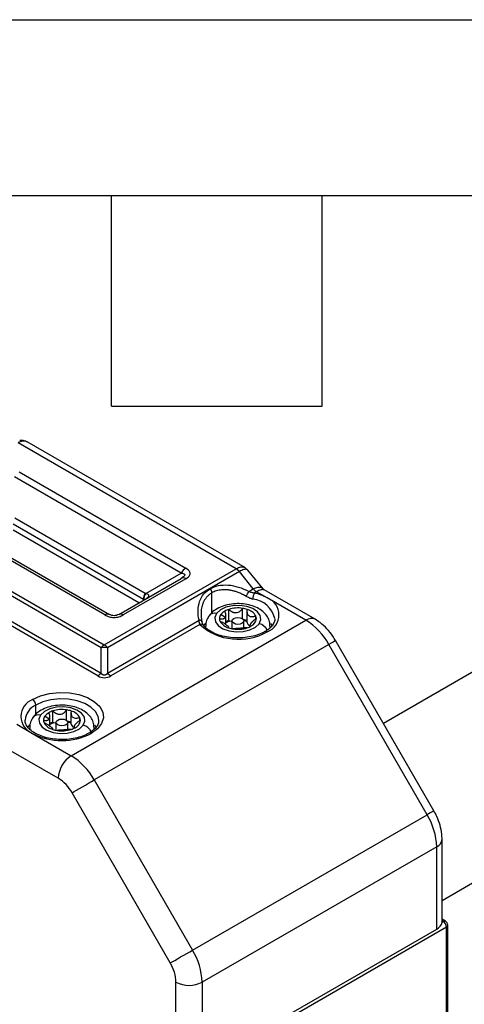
# Model space of a CAD drawing. Header units: millimetres. Extents: x 0 to 699, y 0 to 540.
# Tile 53 of 54: x 601 to 641, y 451 to 540. Entities that reach past the tile are written whole.
import ezdxf

# ---------------------------------------------------------------- set-up
doc = ezdxf.new("R2010")
doc.units = ezdxf.units.MM
doc.header["$LTSCALE"] = 2.5
doc.layers.add('TEXT', color=140, linetype='Continuous', lineweight=25)

msp = doc.modelspace()

# ---------------------------------------------------------------- linework, layer by layer
at = {"color": 7, "linetype": 'Continuous'}
msp.add_line((0.006175, 539.756685), (698.506175, 539.756685), dxfattribs=at)
for p, q in [((620.871049, 490.114686), (601.152138, 501.498171)), ((621.705788, 490.196349), (601.983931, 501.581535)), ((601.238326, 498.872794), (616.32327, 490.164441)), ((615.906604, 489.724605), (600.821659, 498.432958)), ((608.654571, 482.9711), (588.93566, 494.354585)), ((589.230288, 494.615834), (608.949199, 483.232349)), ((608.999749, 485.936662), (593.914805, 494.645016)), ((594.331471, 494.686253), (609.416416, 485.9779)), ((612.484733, 487.326114), (600.69962, 494.129515)), ((600.872209, 494.7103), (612.657322, 487.906899)), ((608.359944, 480.419674), (586.126119, 493.254988)), ((586.420747, 493.516236), (608.654571, 480.680922)), ((612.071851, 487.029777), (600.69962, 493.594826)), ((608.949199, 483.232349), (620.871049, 490.114686)), ((621.165677, 489.853438), (609.243827, 482.9711)), ((612.705134, 487.876135), (615.906604, 489.724605)), ((622.423134, 488.289174), (621.165677, 489.853438)), ((621.931436, 489.989414), (621.658079, 490.223891)), ((623.305151, 488.280675), (621.931668, 489.989274)), ((610.249749, 485.9779), (615.906604, 489.243532)), ((616.32327, 489.202295), (610.666416, 485.936662)), ((616.037512, 489.336561), (615.906604, 489.243532)), ((616.045824, 489.332245), (615.94871, 489.263366)), ((618.671917, 486.129521), (618.671917, 487.929829)), ((622.020454, 488.056712), (622.423134, 488.289174)), ((622.717762, 488.027926), (622.536781, 487.923448)), ((623.68059, 487.472097), (622.717762, 488.027926)), ((623.412319, 488.190514), (623.300909, 488.285801)), ((628.007513, 485.537765), (623.412316, 488.190516)), ((612.484733, 487.268128), (612.484733, 487.326114)), ((627.174247, 485.455252), (623.68059, 487.472097)), ((620.199279, 485.414894), (620.199279, 486.43557)), ((621.454935, 485.590109), (621.454935, 486.531293)), ((621.847924, 486.337233), (621.847924, 485.312955)), ((605.961044, 473.20913), (627.174247, 485.455252)), ((609.243827, 480.680922), (617.522513, 485.460106)), ((619.873901, 485.706878), (619.488889, 485.968952)), ((619.937209, 485.040237), (619.937209, 485.934153)), ((620.487273, 485.396971), (620.487273, 484.691191)), ((621.529457, 485.277421), (621.529457, 484.745973)), ((621.570607, 484.749731), (621.570607, 485.396971)), ((622.637369, 485.560046), (622.637369, 485.853225)), ((617.595441, 485.070873), (609.538455, 480.419674)), ((617.9402, 484.963728), (618.12324, 485.18315)), ((618.112273, 484.920656), (618.112273, 484.788136)), ((618.125189, 484.762375), (618.112274, 484.921756)), ((620.209956, 484.763135), (620.209956, 484.872185)), ((622.120671, 485.014539), (622.120671, 484.874113)), ((623.945607, 484.791836), (623.945607, 484.920656)), ((649.313336, 484.847363), (634.192058, 476.118035)), ((638.748335, 468.226332), (629.867623, 483.608176)), ((629.257581, 483.256072), (608.044377, 471.00995)), ((608.654571, 480.680922), (608.654571, 482.9711)), ((609.243827, 482.9711), (609.243827, 480.680922)), ((638.138292, 467.874228), (629.257581, 483.256072)), ((602.762015, 476.944929), (602.762015, 477.777195)), ((604.289377, 476.230302), (604.289377, 477.250978)), ((605.545033, 476.405517), (605.545033, 477.346702)), ((603.963999, 476.522286), (603.578986, 476.784361)), ((604.027306, 475.855646), (604.027306, 476.749561)), ((605.938022, 477.152642), (605.938022, 476.128363)), ((606.727467, 476.375454), (606.727467, 476.668634)), ((601.030887, 476.055249), (602.467387, 475.225975)), ((602.024649, 475.771048), (602.213337, 475.998559)), ((602.223055, 475.535893), (602.202371, 475.737165)), ((602.202371, 475.736064), (602.202371, 475.603545)), ((604.300053, 475.578544), (604.300053, 475.687593)), ((604.577371, 476.21238), (604.577371, 475.5066)), ((605.619554, 476.09283), (605.619554, 475.561382)), ((605.660704, 475.56514), (605.660704, 476.21238)), ((606.210768, 475.829947), (606.210768, 475.689522)), ((608.035703, 475.734964), (608.02207, 475.573451)), ((608.035704, 475.608481), (608.035704, 475.736064)), ((602.467387, 475.225975), (605.961044, 473.20913)), ((604.782533, 471.167888), (600.326047, 473.740563)), ((608.044377, 471.00995), (616.925089, 455.628106)), ((639.489393, 460.124078), (657.562666, 470.557557)), ((614.913244, 454.466537), (606.032533, 469.848381)), ((616.925089, 455.628106), (638.138292, 467.874228)), ((639.489393, 458.214045), (639.489393, 465.650644)), ((639.001237, 464.970304), (617.788034, 452.724182)), ((639.001237, 457.533705), (639.001237, 464.970304)), ((639.885121, 457.703734), (616.609523, 444.267017)), ((639.486122, 458.153792), (639.590493, 458.214045)), ((639.798809, 458.234673), (639.489393, 458.413295)), ((639.590493, 458.214045), (639.489393, 458.272409)), ((639.885121, 420.80869), (639.885121, 457.703734)), ((640.00716, 420.738238), (640.00716, 457.873819)), ((617.788034, 445.287583), (639.001237, 457.533705)), ((615.431011, 445.287583), (615.431011, 452.724182)), ((617.788034, 452.724182), (617.788034, 445.287583))]:
    msp.add_line(p, q)
at = {"flags": 128}
for points in [[(622.954004, 485.141299), (623.105916, 485.507219), (623.054518, 485.88233), (622.804843, 486.229912), (622.38133, 486.515942), (621.825435, 486.712422), (621.191575, 486.800119), (620.541794, 486.770447), (619.939698, 486.626313), (619.444226, 486.381824), (619.103876, 486.060913)], [(617.78117, 485.304654), (617.782487, 485.336765), (617.773028, 485.366595), (617.753043, 485.393352), (617.723062, 485.416331), (617.683876, 485.434921), (617.636524, 485.448633), (617.582257, 485.457102), (617.522513, 485.460106)], [(619.103876, 486.060913), (618.951964, 485.694993), (619.003362, 485.319883), (619.253037, 484.9723), (619.67655, 484.68627), (620.232445, 484.48979), (620.866305, 484.402094), (621.516086, 484.431765), (622.118182, 484.575899), (622.613654, 484.820388), (622.954004, 485.141299)], [(620.487273, 485.317426), (620.437106, 485.328352), (620.308127, 485.367145)], [(621.529457, 485.277421), (621.412108, 485.175948), (621.236425, 485.108124), (621.029154, 485.084273), (620.821851, 485.108029), (620.646075, 485.175773), (620.528587, 485.277193), (620.487273, 485.396847), (620.528423, 485.516521)], [(620.528423, 485.516521), (620.645772, 485.617994), (620.821455, 485.685818), (621.028726, 485.709668), (621.236029, 485.685913), (621.411805, 485.618169), (621.529293, 485.516749), (621.570607, 485.397095), (621.529457, 485.277421)], [(623.963273, 485.153123), (624.068606, 485.029959), (624.116082, 484.965997)], [(629.867623, 483.608176), (629.846836, 483.596196), (629.771884, 483.552947), (629.645144, 483.479795), (629.471484, 483.379553), (629.257581, 483.256072)], [(602.467387, 478.287505), (603.179021, 478.60936), (604.003401, 478.823548), (604.892618, 478.91762), (605.794994, 478.886109), (606.658085, 478.730847), (607.431733, 478.460858), (608.070976, 478.091831), (608.538662, 477.645214), (608.807612, 477.146962), (608.862196, 476.626031), (608.699241, 476.112697), (608.328217, 475.636792), (607.770688, 475.225975)], [(608.452321, 476.406012), (608.39777, 476.763378), (608.158704, 477.206269), (607.742982, 477.603262), (607.174767, 477.931286), (606.48708, 478.171277), (605.719888, 478.309287), (604.917776, 478.337297), (604.127361, 478.253677), (603.394578, 478.063288), (602.762015, 477.777195)], [(607.044102, 475.956708), (607.196013, 476.322628), (607.144615, 476.697738), (606.89494, 477.045321), (606.471427, 477.331351), (605.915533, 477.527831), (605.281672, 477.615527), (604.631891, 477.585856), (604.029796, 477.441722), (603.534323, 477.197233), (603.193973, 476.876322)], [(603.193973, 476.876322), (603.042062, 476.510402), (603.093459, 476.135291), (603.343135, 475.787709), (603.766648, 475.501679), (604.322542, 475.305199), (604.956403, 475.217502), (605.606184, 475.247174), (606.208279, 475.391308), (606.703752, 475.635797), (607.044102, 475.956708)], [(605.619554, 476.09283), (605.502205, 475.991357), (605.326522, 475.923532), (605.119252, 475.899682), (604.911949, 475.923438), (604.736173, 475.991182), (604.618685, 476.092601), (604.577371, 476.212256), (604.618521, 476.33193)], [(604.618521, 476.33193), (604.73587, 476.433403), (604.911553, 476.501227), (605.118823, 476.525077), (605.326126, 476.501322), (605.501902, 476.433578), (605.61939, 476.332158), (605.660704, 476.212503), (605.619554, 476.09283)], [(604.577371, 476.132835), (604.527204, 476.143761), (604.398224, 476.182554)], [(608.05337, 475.968532), (608.158704, 475.845368), (608.207892, 475.778974)], [(606.032533, 469.848381), (606.217753, 469.955336), (606.441144, 470.084327), (606.694123, 470.230395), (606.966966, 470.387928), (607.249189, 470.550872), (607.529947, 470.712964), (607.798449, 470.867976), (608.044377, 471.00995)], [(638.748335, 468.226332), (638.727548, 468.214352), (638.652596, 468.171103), (638.525855, 468.097951), (638.352196, 467.997709), (638.138292, 467.874228)], [(614.913244, 454.466537), (615.098464, 454.573492), (615.321856, 454.702483), (615.574835, 454.848551), (615.847678, 455.006084), (616.129901, 455.169028), (616.410659, 455.33112), (616.679161, 455.486132), (616.925089, 455.628106)]]:
    msp.add_lwpolyline(points, dxfattribs=at)
for centre, radius, start, end in [((616.959526, 489.144425), 1.202187, 121.95467165, 151.14439112), ((620.310662, 489.185938), 1.084715, 37.97873486, 58.89410065), ((616.079176, 488.861575), 0.419132, 54.38182734, 114.31395216), ((613.686371, 487.285065), 1.202339, 148.8562722, 178.04350136), ((618.033056, 487.90038), 0.639539, 2.63928736, 39.77207238), ((618.273423, 489.804247), 4.134504, 327.99108899, 334.99666396), ((623.420297, 487.354069), 1.051091, 147.20032566, 179.51380906), ((623.278149, 488.956674), 1.084715, 217.97873486, 238.89410065), ((621.466842, 483.537032), 4.515021, 60.63920481, 76.29202685), ((613.646431, 487.215367), 1.150067, 144.93205341, 175.03985231), ((622.153865, 485.11116), 2.262104, 12.50874061, 84.53650497), ((623.099614, 485.941332), 1.637307, 290.7834208, 69.2165792), ((620.397104, 485.283219), 1.138018, 118.93531919, 142.94598525), ((620.780753, 484.647906), 1.879855, 108.01815634, 119.80028107), ((621.031016, 483.808656), 2.755442, 81.15000171, 107.56888305), ((621.089363, 484.0913), 2.467228, 71.65383661, 81.47902907), ((621.548837, 485.208227), 1.265277, 30.64839556, 75.48578077), ((609.243844, 485.595943), 0.419132, 65.68604784, 125.61817266), ((610.422321, 485.595943), 0.419132, 54.38182734, 114.31395216), ((618.908461, 485.465964), 0.62622, 71.81692175, 140.36652057), ((619.993118, 485.589603), 0.630994, 143.04464353, 178.73324996), ((619.951875, 485.60448), 0.589597, 180.09015002, 205.67940138), ((620.509043, 485.993985), 1.265277, 210.64839556, 255.48578077), ((620.813306, 483.544298), 1.968795, 108.17251462, 116.42277607), ((620.810828, 483.675838), 1.764434, 106.55334364, 119.67812029), ((620.633679, 486.257212), 0.947736, 242.71896152, 249.90939553), ((621.098559, 483.102775), 2.433816, 71.62109583, 79.4803315), ((621.115661, 483.296304), 2.165694, 70.21490007, 77.89494197), ((622.258205, 485.351049), 0.412046, 185.30474383, 244.77877561), ((621.862576, 485.684364), 0.837422, 294.61468845, 354.12593612), ((622.106005, 485.597732), 0.589597, 0.09015002, 25.67940138), ((627.662471, 484.773718), 0.838362, 65.70773336, 125.6162836), ((623.99297, 480.355171), 6.010936, 28.85560888, 58.04532835), ((617.695816, 484.781963), 0.30585, 39.60727406, 109.15848814), ((621.097212, 488.972508), 5.242629, 228.09158442, 299.52240857), ((620.968517, 487.110913), 2.467228, 251.65383661, 261.47902907), ((621.026864, 487.393557), 2.755442, 261.15000171, 287.56888305), ((621.277127, 486.554307), 1.879855, 288.01815634, 299.80028107), ((622.708886, 484.121613), 1.048734, 24.47178654, 76.48334955), ((623.558447, 484.23994), 0.209839, 54.40296234, 114.07168229), ((609.509586, 482.3036), 1.084715, 121.10589935, 142.02126514), ((608.949199, 481.491997), 1.508162, 78.73450516, 101.26549484), ((608.388812, 482.3036), 1.084715, 37.97873486, 58.89410065), ((607.799556, 481.348422), 1.084715, 301.10589935, 322.02126514), ((610.098842, 481.348422), 1.084715, 217.97873486, 238.89410065), ((603.048363, 476.75674), 1.637307, 110.7834208, 249.2165792), ((602.122341, 477.748086), 0.640335, 2.60547849, 57.39452166), ((603.3998, 476.288), 1.620022, 113.18424501, 175.07729484), ((604.87085, 475.463314), 1.879855, 108.01815634, 119.80028107), ((605.121113, 474.624064), 2.755442, 81.15000171, 107.56888305), ((605.17946, 474.906708), 2.467228, 71.65383661, 81.47902907), ((605.638934, 476.023636), 1.265277, 30.64839556, 75.48578077), ((602.998558, 476.281373), 0.62622, 71.81692175, 140.36652057), ((604.083216, 476.405012), 0.630994, 143.04464353, 178.73324996), ((604.041972, 476.419889), 0.589597, 180.09015002, 205.67940138), ((604.487202, 476.098628), 1.138018, 118.93531919, 142.94598525), ((605.188657, 473.918184), 2.433816, 71.62109583, 79.4803315), ((605.952673, 476.499772), 0.837422, 294.61468845, 354.12593612), ((606.196103, 476.413141), 0.589597, 0.09015002, 25.67940138), ((604.599141, 476.809394), 1.265277, 210.64839556, 255.48578077), ((604.903403, 474.359707), 1.968795, 108.17251462, 116.42277607), ((604.900925, 474.491247), 1.764434, 106.55334364, 119.67812029), ((605.058615, 477.926321), 2.467228, 251.65383661, 261.47902907), ((604.723777, 477.072621), 0.947736, 242.71896152, 249.90939553), ((605.116962, 478.208965), 2.755442, 261.15000171, 287.56888305), ((605.205758, 474.111713), 2.165694, 70.21490007, 77.89494197), ((606.348303, 476.166458), 0.412046, 185.30474383, 244.77877561), ((605.367225, 477.369715), 1.879855, 288.01815634, 299.80028107), ((606.79864, 474.936405), 1.049414, 24.77391773, 76.47299436), ((605.119037, 480.343642), 5.763832, 242.60967224, 297.39032776), ((607.648545, 475.055349), 0.209839, 54.40296234, 114.07168229), ((607.341226, 471.051454), 2.561341, 122.60547834, 177.39452151), ((602.779767, 468.109049), 6.010936, 28.85560888, 58.04532835), ((602.873766, 468.10784), 3.606561, 28.85560888, 58.04532835), ((632.993049, 464.76506), 6.011693, 1.95649864, 31.1437278), ((638.655251, 465.733876), 0.838301, 294.37599932, 354.28981495), ((638.627752, 458.32538), 0.875352, 295.25636836, 348.69562033), ((638.932004, 458.214091), 0.557388, 353.78949028, 359.99518499), ((639.712543, 458.043677), 0.209574, 65.69288095, 125.61757748), ((639.245447, 457.674626), 0.640335, 2.60547849, 57.39452166), ((639.590493, 457.873819), 0.416667, 0, 60.00268827), ((639.798636, 457.894614), 0.209558, 294.37465829, 354.30520075), ((611.779846, 452.518939), 6.011693, 1.95649864, 31.1437278), ((611.826098, 452.601036), 3.607016, 1.95649864, 31.1437278), ((616.609523, 454.998701), 2.561703, 242.60967224, 297.39032776)]:
    msp.add_arc(centre, radius, start, end)
for points, knots in [([(602.031635, 501.55398), (601.964431, 501.584724), (601.831864, 501.64537), (601.536503, 501.665281), (601.304407, 501.564373), (601.152138, 501.498171)], [0, 0, 0, 0, 0.261247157, 0.5153337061, 1, 1, 1, 1]), ([(602.03164, 501.553993), (601.925232, 501.606005), (601.70151, 501.71536), (601.4438, 501.71783), (601.308663, 501.719126)], [0, 0, 0, 0, 0.475623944, 1, 1, 1, 1]), ([(615.906604, 489.724605), (615.993119, 489.711054), (616.114552, 489.692034), (616.212235, 489.622714), (616.236833, 489.560251), (616.211695, 489.48681), (616.14775, 489.407032), (616.075534, 489.360867), (616.037512, 489.336561)], [0, 0, 0, 0, 0.336924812, 0.472910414, 0.592872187, 0.712859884, 0.848819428, 1, 1, 1, 1]), ([(616.32327, 489.202295), (616.443552, 489.271732), (616.541548, 489.348664), (616.674891, 489.51155), (616.710022, 489.597432), (616.710022, 489.769303), (616.674891, 489.855185), (616.541548, 490.018071), (616.443552, 490.095004), (616.32327, 490.164441)], [0, 0, 0, 0, 0.25, 0.25, 0.5, 0.5, 0.75, 0.75, 1, 1, 1, 1]), ([(620.871049, 490.114686), (621.018702, 490.18355), (621.243763, 490.288516), (621.500411, 490.290959), (621.605034, 490.246445), (621.658073, 490.223879)], [0, 0, 0, 0, 0.484653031, 0.738742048, 1, 1, 1, 1]), ([(621.927713, 489.986016), (621.909495, 490.005955), (621.867064, 490.052397), (621.745525, 490.068028), (621.529988, 490.03765), (621.310002, 489.926415), (621.165677, 489.853438)], [0, 0, 0, 0, 0.164310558, 0.382695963, 0.595011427, 1, 1, 1, 1]), ([(617.522513, 485.460106), (617.454289, 485.751736), (617.420182, 486.048339), (617.434129, 486.622736), (617.482338, 486.90021), (617.660528, 487.406886), (617.790412, 487.635814), (618.115448, 488.025303), (618.310312, 488.185808), (618.524604, 488.309516)], [0, 0, 0, 0, 0.25, 0.25, 0.5, 0.5, 0.75, 0.75, 1, 1, 1, 1]), ([(618.671917, 487.929829), (618.636938, 487.908749), (618.566806, 487.866482), (618.467745, 487.794908), (618.373222, 487.717322), (618.283941, 487.633244), (618.200035, 487.542953), (618.121784, 487.446536), (618.049417, 487.344142), (617.983167, 487.235911), (617.923249, 487.122001), (617.869886, 487.002562), (617.812602, 486.849413), (617.758257, 486.656391), (617.714138, 486.418372), (617.703318, 486.250618), (617.697795, 486.164986)], [0, 0, 0, 0, 0.0582176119, 0.116723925, 0.1755698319, 0.2348053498, 0.2944795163, 0.3546402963, 0.4153345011, 0.4766077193, 0.5385042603, 0.6010671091, 0.6643378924, 0.7715496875, 0.8833858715, 1, 1, 1, 1]), ([(618.524604, 488.309516), (618.738895, 488.433223), (618.986482, 488.52814), (619.533176, 488.64189), (619.832114, 488.660516), (620.453739, 488.615563), (620.776089, 488.552008), (621.411957, 488.352741), (621.72518, 488.217269), (622.020454, 488.056712)], [0, 0, 0, 0, 0.25, 0.25, 0.5, 0.5, 0.75, 0.75, 1, 1, 1, 1]), ([(621.77934, 487.612749), (621.725792, 487.643841), (621.619833, 487.705364), (621.459152, 487.788721), (621.299898, 487.864397), (621.142207, 487.932013), (620.986522, 487.991882), (620.833165, 488.044145), (620.682456, 488.088997), (620.534677, 488.126627), (620.390087, 488.157226), (620.248912, 488.180997), (620.064835, 488.203913), (619.839724, 488.216805), (619.578171, 488.20725), (619.328834, 488.173428), (619.093695, 488.1156), (618.87263, 488.036666), (618.738591, 487.965319), (618.671917, 487.929829)], [0, 0, 0, 0, 0.052537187, 0.103957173, 0.154271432, 0.203492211, 0.251632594, 0.298706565, 0.344729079, 0.389716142, 0.43368489, 0.476653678, 0.518642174, 0.602292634, 0.684305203, 0.764873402, 0.844201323, 0.92250276, 1, 1, 1, 1]), ([(622.020454, 488.056712), (622.053592, 488.045051), (622.117688, 488.022495), (622.213195, 487.993613), (622.303118, 487.969599), (622.387001, 487.950331), (622.464374, 487.935005), (622.513382, 487.927183), (622.536781, 487.923448)], [0, 0, 0, 0, 0.1991475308, 0.3851909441, 0.5581993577, 0.7182589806, 0.8654789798, 1, 1, 1, 1]), ([(622.423134, 488.289174), (622.496148, 488.327028), (622.643468, 488.403404), (622.853213, 488.455235), (623.043661, 488.44867), (623.206533, 488.402275), (623.257759, 488.303026), (623.279646, 488.26062)], [0, 0, 0, 0, 0.1958666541, 0.3951969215, 0.6072466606, 0.8321862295, 1, 1, 1, 1]), ([(623.41231, 488.190503), (623.372917, 488.205372), (623.296365, 488.234268), (623.127175, 488.20997), (622.935267, 488.145231), (622.789841, 488.0668), (622.717762, 488.027926)], [0, 0, 0, 0, 0.270196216, 0.525060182, 0.764598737, 1, 1, 1, 1]), ([(612.705134, 487.876135), (612.770986, 487.855398), (612.870652, 487.824014), (612.945502, 487.741935), (612.965838, 487.67075), (612.944361, 487.596065), (612.89455, 487.525743), (612.834453, 487.486453), (612.807201, 487.468635)], [0, 0, 0, 0, 0.291453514, 0.441108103, 0.583908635, 0.726438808, 0.875946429, 1, 1, 1, 1]), ([(622.369243, 487.362988), (622.344788, 487.369507), (622.295706, 487.38259), (622.22113, 487.406652), (622.145747, 487.433956), (622.045823, 487.47452), (621.92143, 487.531833), (621.827017, 487.585598), (621.77934, 487.612749)], [0, 0, 0, 0, 0.122658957, 0.246172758, 0.371110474, 0.498022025, 0.746509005, 1, 1, 1, 1]), ([(617.697795, 486.164986), (617.696666, 486.120417), (617.694384, 486.030358), (617.698749, 485.892263), (617.708973, 485.750444), (617.726005, 485.60493), (617.749344, 485.455949), (617.770492, 485.355416), (617.78117, 485.304654)], [0, 0, 0, 0, 0.158356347, 0.319988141, 0.484933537, 0.653228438, 0.824906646, 1, 1, 1, 1]), ([(623.928028, 484.917358), (623.925761, 485.046672), (623.920547, 485.344047), (623.717539, 485.774442), (623.387245, 486.176715), (622.929662, 486.510678), (622.355759, 486.767142), (621.688852, 486.926636), (620.975724, 486.975446), (620.262199, 486.909434), (619.584187, 486.727657), (619.008952, 486.439987), (618.634006, 486.133188), (618.474038, 485.927103), (618.426543, 485.865916)], [0, 0, 0, 0, 0.061119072, 0.140551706, 0.22067665, 0.306133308, 0.397875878, 0.492539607, 0.587147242, 0.682028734, 0.778142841, 0.876772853, 0.96341396, 1, 1, 1, 1]), ([(619.873901, 485.706878), (619.881414, 485.718327), (619.896457, 485.741253), (619.913331, 485.781077), (619.927884, 485.831111), (619.937509, 485.893333), (619.937597, 485.98977), (619.916281, 486.12078), (619.870523, 486.224653), (619.846506, 486.279174)], [0, 0, 0, 0, 0.082340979, 0.164874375, 0.249630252, 0.373514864, 0.500161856, 0.737645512, 1, 1, 1, 1]), ([(620.199279, 486.43557), (620.218103, 486.416776), (620.254851, 486.380086), (620.314152, 486.330828), (620.374352, 486.287402), (620.435726, 486.249809), (620.505978, 486.213636), (620.586102, 486.181403), (620.707251, 486.148849), (620.865023, 486.136886), (621.049053, 486.179069), (621.193423, 486.255389), (621.302016, 486.342597), (621.385819, 486.429452), (621.431321, 486.496498), (621.454935, 486.531293)], [0, 0, 0, 0, 0.0543941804, 0.1061890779, 0.1557830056, 0.2035951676, 0.250076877, 0.3132873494, 0.3749998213, 0.499165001, 0.6238865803, 0.7492142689, 0.8275878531, 0.9105241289, 1, 1, 1, 1]), ([(621.865941, 486.433123), (621.861423, 486.409561), (621.852605, 486.363563), (621.847357, 486.296289), (621.847792, 486.232653), (621.853948, 486.172553), (621.866639, 486.108735), (621.888281, 486.042583), (621.933292, 485.954649), (622.013587, 485.863339), (622.146176, 485.799994), (622.280982, 485.783265), (622.40591, 485.792641), (622.51842, 485.814066), (622.596729, 485.839846), (622.637369, 485.853225)], [0, 0, 0, 0, 0.054394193, 0.106189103, 0.155783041, 0.203595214, 0.250076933, 0.313287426, 0.374999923, 0.49916508, 0.623886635, 0.749214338, 0.827587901, 0.910524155, 1, 1, 1, 1]), ([(608.999749, 485.936662), (609.120031, 485.867225), (609.253296, 485.810654), (609.535454, 485.733676), (609.684222, 485.713396), (609.981943, 485.713396), (610.130711, 485.733676), (610.412869, 485.810654), (610.546135, 485.867225), (610.666416, 485.936662)], [0, 0, 0, 0, 0.25, 0.25, 0.5, 0.5, 0.75, 0.75, 1, 1, 1, 1]), ([(610.249749, 485.9779), (610.123405, 485.904971), (609.978527, 485.866278), (609.687639, 485.866278), (609.54276, 485.904971), (609.416416, 485.9779)], [0, 0, 0, 0, 0.5, 0.5, 1, 1, 1, 1]), ([(617.595441, 485.070873), (617.588599, 485.087229), (617.574511, 485.120904), (617.557303, 485.179996), (617.541677, 485.252475), (617.528692, 485.344857), (617.524694, 485.419422), (617.522513, 485.460106)], [0, 0, 0, 0, 0.157803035, 0.324915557, 0.501533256, 0.728026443, 1, 1, 1, 1]), ([(617.930839, 484.977807), (617.901379, 485.0238), (617.841197, 485.117759), (617.799798, 485.273724), (617.778663, 485.353343)], [0, 0, 0, 0, 0.489505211, 1, 1, 1, 1]), ([(618.426543, 485.865916), (618.360906, 485.759077), (618.209823, 485.513154), (618.1015, 485.179417), (618.124715, 484.970241), (618.129853, 484.923953)], [0, 0, 0, 0, 0.374287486, 0.861538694, 1, 1, 1, 1]), ([(619.362279, 485.603553), (619.385672, 485.598802), (619.431339, 485.589529), (619.49602, 485.581548), (619.555893, 485.578124), (619.611204, 485.579428), (619.668838, 485.585935), (619.727433, 485.599938), (619.784688, 485.625383), (619.835226, 485.659526), (619.86109, 485.691192), (619.873901, 485.706878)], [0, 0, 0, 0, 0.108918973, 0.212619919, 0.311904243, 0.407615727, 0.500663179, 0.627202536, 0.75074303, 0.876535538, 1, 1, 1, 1]), ([(620.191939, 484.769089), (620.196457, 484.773634), (620.205275, 484.782506), (620.210523, 484.79779), (620.210088, 484.814121), (620.203932, 484.831741), (620.191241, 484.853123), (620.169599, 484.879365), (620.124588, 484.922941), (620.044293, 484.988446), (619.911704, 485.082064), (619.776898, 485.167948), (619.65197, 485.238822), (619.53946, 485.296974), (619.461151, 485.331216), (619.420511, 485.348987)], [0, 0, 0, 0, 0.0543941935, 0.1061891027, 0.1557830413, 0.2035952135, 0.2500769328, 0.3132874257, 0.3749999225, 0.4991650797, 0.6238866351, 0.7492143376, 0.8275879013, 0.9105241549, 1, 1, 1, 1]), ([(622.695601, 485.59866), (622.672208, 485.58435), (622.626541, 485.556416), (622.56186, 485.512302), (622.501987, 485.468341), (622.446676, 485.424496), (622.389042, 485.37553), (622.330448, 485.321537), (622.273192, 485.263009), (622.222654, 485.206596), (622.19679, 485.172164), (622.183979, 485.155109)], [0, 0, 0, 0, 0.1089189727, 0.2126199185, 0.3119042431, 0.4076157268, 0.5006631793, 0.6272025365, 0.7507430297, 0.8765355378, 1, 1, 1, 1]), ([(624.350069, 485.599901), (624.35374, 485.573545), (624.372832, 485.436491), (624.279141, 485.19349), (624.043826, 484.847386), (623.741153, 484.592968), (623.522261, 484.46127), (623.472274, 484.431195)], [0, 0, 0, 0, 0.068865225, 0.358099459, 0.627425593, 0.914918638, 1, 1, 1, 1]), ([(629.867623, 483.608176), (629.78524, 483.743413), (629.553964, 484.123064), (629.090771, 484.69151), (628.542346, 485.200499), (628.159781, 485.441745), (628.007513, 485.537765)], [0, 0, 0, 0, 0.170099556, 0.477522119, 0.792043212, 1, 1, 1, 1]), ([(623.472274, 484.431195), (623.381118, 484.382009), (623.114064, 484.237912), (622.581021, 484.045751), (621.870913, 483.895677), (621.11267, 483.837562), (620.349259, 483.875028), (619.62203, 484.006013), (618.970622, 484.221159), (618.432624, 484.503949), (618.101034, 484.771104), (617.967946, 484.933139), (617.92706, 484.982918)], [0, 0, 0, 0, 0.057643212, 0.16887357, 0.280808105, 0.393267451, 0.505961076, 0.618478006, 0.730367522, 0.841302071, 0.95124657, 1, 1, 1, 1]), ([(621.858601, 484.766643), (621.839777, 484.766419), (621.803029, 484.765983), (621.743728, 484.76325), (621.683528, 484.759372), (621.622154, 484.754485), (621.551902, 484.748221), (621.471778, 484.740546), (621.350629, 484.728742), (621.192857, 484.714899), (621.008828, 484.702989), (620.864457, 484.695824), (620.755864, 484.688866), (620.672061, 484.681587), (620.626559, 484.674564), (620.602945, 484.670919)], [0, 0, 0, 0, 0.05439418, 0.106189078, 0.155783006, 0.203595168, 0.250076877, 0.313287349, 0.374999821, 0.499165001, 0.62388658, 0.749214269, 0.827587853, 0.910524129, 1, 1, 1, 1]), ([(622.183979, 485.155109), (622.176466, 485.144264), (622.161423, 485.122547), (622.144549, 485.092728), (622.129996, 485.060839), (622.120371, 485.028313), (622.120283, 484.988655), (622.141599, 484.9493), (622.187357, 484.932078), (622.211374, 484.923038)], [0, 0, 0, 0, 0.082340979, 0.164874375, 0.249630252, 0.373514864, 0.500161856, 0.737645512, 1, 1, 1, 1]), ([(608.359944, 480.419674), (608.543676, 480.313607), (608.746226, 480.255265), (609.152172, 480.255265), (609.354722, 480.313607), (609.538455, 480.419674)], [0, 0, 0, 0, 0.5, 0.5, 1, 1, 1, 1]), ([(609.243827, 480.680922), (609.137932, 480.537134), (609.037296, 480.487569), (608.861102, 480.487569), (608.760466, 480.537134), (608.654571, 480.680922)], [0, 0, 0, 0, 0.5, 0.5, 1, 1, 1, 1]), ([(608.018125, 475.732766), (608.015858, 475.86208), (608.010645, 476.159456), (607.807637, 476.58985), (607.477343, 476.992124), (607.019759, 477.326087), (606.445857, 477.582551), (605.778949, 477.742045), (605.065821, 477.790854), (604.352296, 477.724842), (603.674285, 477.543066), (603.09905, 477.255396), (602.724103, 476.948596), (602.564135, 476.742511), (602.516641, 476.681325)], [0, 0, 0, 0, 0.061119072, 0.140551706, 0.22067665, 0.306133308, 0.397875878, 0.492539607, 0.587147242, 0.682028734, 0.778142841, 0.876772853, 0.96341396, 1, 1, 1, 1]), ([(604.289377, 477.250978), (604.308201, 477.232185), (604.344949, 477.195495), (604.40425, 477.146237), (604.464449, 477.102811), (604.525824, 477.065218), (604.596076, 477.029045), (604.6762, 476.996811), (604.797348, 476.964258), (604.95512, 476.952295), (605.13915, 476.994478), (605.283521, 477.070797), (605.392114, 477.158006), (605.475916, 477.244861), (605.521419, 477.311907), (605.545033, 477.346702)], [0, 0, 0, 0, 0.05439418, 0.106189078, 0.155783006, 0.203595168, 0.250076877, 0.313287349, 0.374999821, 0.499165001, 0.62388658, 0.749214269, 0.827587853, 0.910524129, 1, 1, 1, 1]), ([(605.956038, 477.248532), (605.951521, 477.22497), (605.942702, 477.178971), (605.937454, 477.111697), (605.93789, 477.048062), (605.944045, 476.987962), (605.956737, 476.924144), (605.978379, 476.857992), (606.023389, 476.770058), (606.103684, 476.678748), (606.236273, 476.615403), (606.371079, 476.598674), (606.496008, 476.60805), (606.608517, 476.629474), (606.686827, 476.655255), (606.727467, 476.668634)], [0, 0, 0, 0, 0.054394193, 0.106189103, 0.155783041, 0.203595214, 0.250076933, 0.313287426, 0.374999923, 0.49916508, 0.623886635, 0.749214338, 0.827587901, 0.910524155, 1, 1, 1, 1]), ([(607.562371, 475.246603), (607.471215, 475.197417), (607.204161, 475.053321), (606.671119, 474.86116), (605.961011, 474.711086), (605.202763, 474.652971), (604.439371, 474.690435), (603.712074, 474.821426), (603.060917, 475.036551), (602.521995, 475.319421), (602.118786, 475.646731), (601.877661, 475.990446), (601.777025, 476.244464), (601.796615, 476.388433), (601.801476, 476.42416)], [0, 0, 0, 0, 0.047636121, 0.139556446, 0.232058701, 0.324994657, 0.41812422, 0.511107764, 0.603572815, 0.695248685, 0.786106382, 0.876815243, 0.969430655, 1, 1, 1, 1]), ([(602.516641, 476.681325), (602.451004, 476.574486), (602.299921, 476.328563), (602.191597, 475.994826), (602.214813, 475.78565), (602.21995, 475.739362)], [0, 0, 0, 0, 0.374287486, 0.861538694, 1, 1, 1, 1]), ([(603.452376, 476.418961), (603.47577, 476.414211), (603.521436, 476.404938), (603.586117, 476.396956), (603.64599, 476.393533), (603.701302, 476.394837), (603.758935, 476.401343), (603.81753, 476.415347), (603.874785, 476.440792), (603.925323, 476.474934), (603.951187, 476.506601), (603.963999, 476.522286)], [0, 0, 0, 0, 0.1089189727, 0.2126199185, 0.3119042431, 0.4076157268, 0.5006631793, 0.6272025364, 0.7507430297, 0.8765355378, 1, 1, 1, 1]), ([(603.963999, 476.522286), (603.971511, 476.533736), (603.986554, 476.556662), (604.003429, 476.596486), (604.017982, 476.64652), (604.027607, 476.708741), (604.027694, 476.805178), (604.006378, 476.936189), (603.960621, 477.040062), (603.936603, 477.094583)], [0, 0, 0, 0, 0.0823409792, 0.1648743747, 0.2496302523, 0.3735148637, 0.5001618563, 0.7376455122, 1, 1, 1, 1]), ([(606.785699, 476.414069), (606.762305, 476.399759), (606.716639, 476.371824), (606.651958, 476.327711), (606.592085, 476.28375), (606.536773, 476.239905), (606.479139, 476.190939), (606.420545, 476.136946), (606.363289, 476.078418), (606.312752, 476.022004), (606.286887, 475.987573), (606.274076, 475.970518)], [0, 0, 0, 0, 0.108918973, 0.212619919, 0.311904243, 0.407615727, 0.500663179, 0.627202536, 0.75074303, 0.876535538, 1, 1, 1, 1]), ([(608.436598, 476.40887), (608.435686, 476.328115), (608.433587, 476.142484), (608.270537, 475.839619), (607.985014, 475.518559), (607.698441, 475.33416), (607.562371, 475.246603)], [0, 0, 0, 0, 0.213625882, 0.491060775, 0.758346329, 1, 1, 1, 1]), ([(604.282037, 475.584498), (604.286554, 475.589042), (604.295373, 475.597915), (604.300621, 475.613198), (604.300185, 475.629529), (604.294029, 475.64715), (604.281338, 475.668531), (604.259696, 475.694774), (604.214686, 475.73835), (604.134391, 475.803855), (604.001802, 475.897473), (603.866996, 475.983357), (603.742067, 476.054231), (603.629557, 476.112383), (603.551248, 476.146625), (603.510608, 476.164396)], [0, 0, 0, 0, 0.054394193, 0.106189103, 0.155783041, 0.203595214, 0.250076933, 0.313287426, 0.374999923, 0.49916508, 0.623886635, 0.749214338, 0.827587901, 0.910524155, 1, 1, 1, 1]), ([(605.948698, 475.582051), (605.929874, 475.581828), (605.893126, 475.581391), (605.833825, 475.578659), (605.773626, 475.574781), (605.712251, 475.569893), (605.641999, 475.56363), (605.561875, 475.555954), (605.440726, 475.54415), (605.282955, 475.530308), (605.098925, 475.518398), (604.954554, 475.511233), (604.845961, 475.504275), (604.762158, 475.496996), (604.716656, 475.489973), (604.693042, 475.486328)], [0, 0, 0, 0, 0.05439418, 0.106189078, 0.155783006, 0.203595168, 0.250076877, 0.313287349, 0.374999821, 0.499165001, 0.62388658, 0.749214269, 0.827587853, 0.910524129, 1, 1, 1, 1]), ([(606.274076, 475.970518), (606.266563, 475.959672), (606.25152, 475.937956), (606.234646, 475.908137), (606.220093, 475.876248), (606.210468, 475.843722), (606.210381, 475.804064), (606.231697, 475.764708), (606.277454, 475.747486), (606.301471, 475.738447)], [0, 0, 0, 0, 0.082340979, 0.164874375, 0.249630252, 0.373514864, 0.500161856, 0.737645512, 1, 1, 1, 1]), ([(639.489393, 465.650644), (639.483963, 465.808183), (639.469513, 466.22741), (639.323918, 466.920522), (639.069399, 467.631263), (638.841651, 468.053376), (638.748335, 468.226332)], [0, 0, 0, 0, 0.1822747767, 0.4850502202, 0.7890056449, 1, 1, 1, 1])]:
    msp.add_open_spline(points, degree=3, knots=knots)
for points in [[(612.657322, 487.906899), (612.673722, 487.897431), (612.689672, 487.887169), (612.705134, 487.876135)], [(612.50067, 487.314805), (612.495516, 487.319186), (612.4902, 487.322958), (612.484733, 487.326114)]]:
    msp.add_open_spline(points, degree=3)
at = {"layer": 'TEXT'}
for p, q in [((15.875, 523.875), (682.625, 523.875)), ((609.6, 504.825), (609.6, 523.875)), ((628.65, 504.825), (628.65, 523.875)), ((609.6, 504.825), (628.65, 504.825))]:
    msp.add_line(p, q, dxfattribs=at)

doc.saveas('drawing.dxf')
